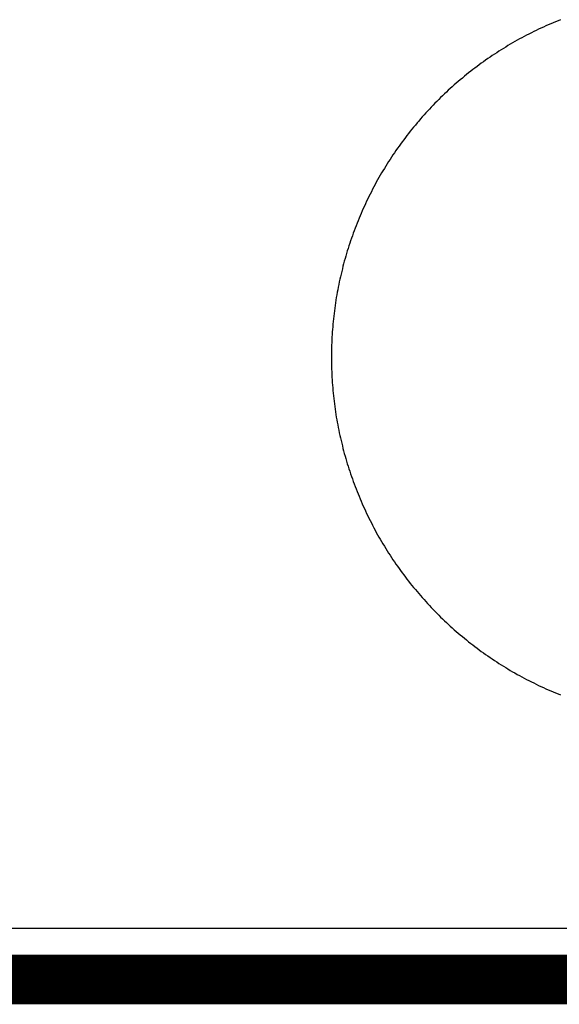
# Model space of a CAD drawing. Header units: millimetres. Extents: x -1.47 to 3.63, y -2.76 to 3.27.
# Tile 4 of 21: x 0.99 to 1.1, y -0.01 to 0.19. Entities that reach past the tile are written whole.
import ezdxf

# ---------------------------------------------------------------- set-up
doc = ezdxf.new("R2010")
doc.units = ezdxf.units.MM
doc.header["$MEASUREMENT"] = 0
for name, color, linetype in [('BottomLayer', 5, 'Continuous'), ('BottomSolder', 6, 'Continuous'), ('Mechanical1', 6, 'Continuous'), ('TopLayer', 1, 'Continuous'), ('TopSolder', 216, 'Continuous')]:
    doc.layers.add(name, color=color, linetype=linetype)

msp = doc.modelspace()

# ---------------------------------------------------------------- linework, layer by layer
at = {"layer": 'BottomLayer'}
for p, q in [((1.09958, 0.19202), (1.09909, 0.1918)), ((1.10007, 0.19223), (1.09958, 0.19202)), ((1.10057, 0.19243), (1.10007, 0.19223)), ((1.10106, 0.19264), (1.10057, 0.19243)), ((1.10156, 0.19284), (1.10106, 0.19264)), ((1.09522, 0.18996), (1.09474, 0.18972)), ((1.0957, 0.1902), (1.09522, 0.18996)), ((1.09618, 0.19044), (1.0957, 0.1902)), ((1.09666, 0.19068), (1.09618, 0.19044)), ((1.09714, 0.19091), (1.09666, 0.19068)), ((1.09763, 0.19114), (1.09714, 0.19091)), ((1.09811, 0.19136), (1.09763, 0.19114)), ((1.0986, 0.19159), (1.09811, 0.19136)), ((1.09909, 0.1918), (1.0986, 0.19159)), ((1.09193, 0.18817), (1.09146, 0.1879)), ((1.09239, 0.18843), (1.09193, 0.18817)), ((1.09286, 0.1887), (1.09239, 0.18843)), ((1.09333, 0.18896), (1.09286, 0.1887)), ((1.0938, 0.18921), (1.09333, 0.18896)), ((1.09427, 0.18947), (1.0938, 0.18921)), ((1.09474, 0.18972), (1.09427, 0.18947)), ((1.08873, 0.18621), (1.08828, 0.18591)), ((1.08918, 0.1865), (1.08873, 0.18621)), ((1.08963, 0.18678), (1.08918, 0.1865)), ((1.09009, 0.18707), (1.08963, 0.18678)), ((1.09055, 0.18735), (1.09009, 0.18707)), ((1.091, 0.18762), (1.09055, 0.18735)), ((1.09146, 0.1879), (1.091, 0.18762)), ((1.08564, 0.18408), (1.08521, 0.18377)), ((1.08608, 0.1844), (1.08564, 0.18408)), ((1.08651, 0.1847), (1.08608, 0.1844)), ((1.08695, 0.18501), (1.08651, 0.1847)), ((1.08739, 0.18531), (1.08695, 0.18501)), ((1.08784, 0.18561), (1.08739, 0.18531)), ((1.08828, 0.18591), (1.08784, 0.18561)), ((1.08308, 0.18214), (1.08266, 0.1818)), ((1.0835, 0.18247), (1.08308, 0.18214)), ((1.08392, 0.1828), (1.0835, 0.18247)), ((1.08435, 0.18312), (1.08392, 0.1828)), ((1.08478, 0.18345), (1.08435, 0.18312)), ((1.08521, 0.18377), (1.08478, 0.18345)), ((1.08061, 0.18008), (1.08021, 0.17973)), ((1.08102, 0.18043), (1.08061, 0.18008)), ((1.08142, 0.18078), (1.08102, 0.18043)), ((1.08183, 0.18112), (1.08142, 0.18078)), ((1.08225, 0.18146), (1.08183, 0.18112)), ((1.08266, 0.1818), (1.08225, 0.18146)), ((1.07862, 0.17829), (1.07823, 0.17792)), ((1.07901, 0.17865), (1.07862, 0.17829)), ((1.07941, 0.17901), (1.07901, 0.17865)), ((1.07981, 0.17937), (1.07941, 0.17901)), ((1.08021, 0.17973), (1.07981, 0.17937)), ((1.0767, 0.17642), (1.07632, 0.17604)), ((1.07708, 0.1768), (1.0767, 0.17642)), ((1.07746, 0.17718), (1.07708, 0.1768)), ((1.07784, 0.17755), (1.07746, 0.17718)), ((1.07823, 0.17792), (1.07784, 0.17755)), ((1.07485, 0.17449), (1.07449, 0.17409)), ((1.07521, 0.17488), (1.07485, 0.17449)), ((1.07558, 0.17527), (1.07521, 0.17488)), ((1.07595, 0.17566), (1.07558, 0.17527)), ((1.07632, 0.17604), (1.07595, 0.17566)), ((1.07307, 0.17248), (1.07272, 0.17208)), ((1.07342, 0.17289), (1.07307, 0.17248)), ((1.07377, 0.17329), (1.07342, 0.17289)), ((1.07413, 0.17369), (1.07377, 0.17329)), ((1.07449, 0.17409), (1.07413, 0.17369)), ((1.07136, 0.17042), (1.07103, 0.17)), ((1.0717, 0.17084), (1.07136, 0.17042)), ((1.07204, 0.17125), (1.0717, 0.17084)), ((1.07238, 0.17167), (1.07204, 0.17125)), ((1.07272, 0.17208), (1.07238, 0.17167)), ((1.06973, 0.16829), (1.06942, 0.16786)), ((1.07005, 0.16872), (1.06973, 0.16829)), ((1.07038, 0.16915), (1.07005, 0.16872)), ((1.0707, 0.16958), (1.07038, 0.16915)), ((1.07103, 0.17), (1.0707, 0.16958)), ((1.06849, 0.16655), (1.06819, 0.16611)), ((1.0688, 0.16699), (1.06849, 0.16655)), ((1.0691, 0.16742), (1.0688, 0.16699)), ((1.06942, 0.16786), (1.0691, 0.16742)), ((1.067, 0.16432), (1.06672, 0.16387)), ((1.06729, 0.16477), (1.067, 0.16432)), ((1.06759, 0.16522), (1.06729, 0.16477)), ((1.06789, 0.16566), (1.06759, 0.16522)), ((1.06819, 0.16611), (1.06789, 0.16566)), ((1.06588, 0.1625), (1.0656, 0.16204)), ((1.06615, 0.16295), (1.06588, 0.1625)), ((1.06643, 0.16341), (1.06615, 0.16295)), ((1.06672, 0.16387), (1.06643, 0.16341)), ((1.0648, 0.16064), (1.06454, 0.16017)), ((1.06507, 0.16111), (1.0648, 0.16064)), ((1.06533, 0.16157), (1.06507, 0.16111)), ((1.0656, 0.16204), (1.06533, 0.16157)), ((1.06354, 0.15828), (1.0633, 0.1578)), ((1.06378, 0.15876), (1.06354, 0.15828)), ((1.06403, 0.15923), (1.06378, 0.15876)), ((1.06429, 0.1597), (1.06403, 0.15923)), ((1.06454, 0.16017), (1.06429, 0.1597)), ((1.06259, 0.15636), (1.06236, 0.15587)), ((1.06282, 0.15684), (1.06259, 0.15636)), ((1.06306, 0.15732), (1.06282, 0.15684)), ((1.0633, 0.1578), (1.06306, 0.15732)), ((1.0617, 0.15441), (1.06148, 0.15392)), ((1.06191, 0.1549), (1.0617, 0.15441)), ((1.06214, 0.15539), (1.06191, 0.1549)), ((1.06236, 0.15587), (1.06214, 0.15539)), ((1.06086, 0.15244), (1.06066, 0.15194)), ((1.06107, 0.15293), (1.06086, 0.15244)), ((1.06127, 0.15343), (1.06107, 0.15293)), ((1.06148, 0.15392), (1.06127, 0.15343)), ((1.06009, 0.15044), (1.0599, 0.14994)), ((1.06027, 0.15094), (1.06009, 0.15044)), ((1.06047, 0.15144), (1.06027, 0.15094)), ((1.06066, 0.15194), (1.06047, 0.15144)), ((1.05937, 0.14842), (1.0592, 0.14791)), ((1.05954, 0.14893), (1.05937, 0.14842)), ((1.05972, 0.14943), (1.05954, 0.14893)), ((1.0599, 0.14994), (1.05972, 0.14943)), ((1.05887, 0.14689), (1.05871, 0.14638)), ((1.05903, 0.1474), (1.05887, 0.14689)), ((1.0592, 0.14791), (1.05903, 0.1474)), ((1.05826, 0.14484), (1.05811, 0.14432)), ((1.0584, 0.14535), (1.05826, 0.14484)), ((1.05856, 0.14587), (1.0584, 0.14535)), ((1.05871, 0.14638), (1.05856, 0.14587)), ((1.05771, 0.14277), (1.05758, 0.14225)), ((1.05784, 0.14329), (1.05771, 0.14277)), ((1.05797, 0.14381), (1.05784, 0.14329)), ((1.05811, 0.14432), (1.05797, 0.14381)), ((1.05721, 0.14068), (1.0571, 0.14016)), ((1.05733, 0.1412), (1.05721, 0.14068)), ((1.05745, 0.14173), (1.05733, 0.1412)), ((1.05758, 0.14225), (1.05745, 0.14173)), ((1.05678, 0.13858), (1.05669, 0.13806)), ((1.05689, 0.13911), (1.05678, 0.13858)), ((1.05699, 0.13963), (1.05689, 0.13911)), ((1.0571, 0.14016), (1.05699, 0.13963)), ((1.0565, 0.137), (1.05642, 0.13647)), ((1.05659, 0.13753), (1.0565, 0.137)), ((1.05669, 0.13806), (1.05659, 0.13753)), ((1.05618, 0.13488), (1.05611, 0.13435)), ((1.05626, 0.13541), (1.05618, 0.13488)), ((1.05633, 0.13594), (1.05626, 0.13541)), ((1.05642, 0.13647), (1.05633, 0.13594)), ((1.05592, 0.13275), (1.05587, 0.13222)), ((1.05598, 0.13329), (1.05592, 0.13275)), ((1.05604, 0.13382), (1.05598, 0.13329)), ((1.05611, 0.13435), (1.05604, 0.13382)), ((1.05573, 0.13062), (1.05569, 0.13009)), ((1.05577, 0.13115), (1.05573, 0.13062)), ((1.05582, 0.13169), (1.05577, 0.13115)), ((1.05587, 0.13222), (1.05582, 0.13169)), ((1.05562, 0.12902), (1.05559, 0.12848)), ((1.05565, 0.12955), (1.05562, 0.12902)), ((1.05569, 0.13009), (1.05565, 0.12955)), ((1.05553, 0.12687), (1.05552, 0.12634)), ((1.05555, 0.12741), (1.05553, 0.12687)), ((1.05557, 0.12795), (1.05555, 0.12741)), ((1.05559, 0.12848), (1.05557, 0.12795)), ((1.05552, 0.12634), (1.05551, 0.1258)), ((1.05551, 0.1258), (1.05551, 0.12527)), ((1.05551, 0.12527), (1.05551, 0.12473)), ((1.05551, 0.12473), (1.05551, 0.1242)), ((1.05551, 0.1242), (1.05552, 0.12366)), ((1.05552, 0.12366), (1.05553, 0.12312)), ((1.05553, 0.12312), (1.05555, 0.12259)), ((1.05555, 0.12259), (1.05557, 0.12205)), ((1.05557, 0.12205), (1.05559, 0.12152)), ((1.05559, 0.12152), (1.05562, 0.12098)), ((1.05562, 0.12098), (1.05565, 0.12045)), ((1.05565, 0.12045), (1.05569, 0.11991)), ((1.05569, 0.11991), (1.05573, 0.11938)), ((1.05573, 0.11938), (1.05577, 0.11885)), ((1.05577, 0.11885), (1.05582, 0.11831)), ((1.05582, 0.11831), (1.05587, 0.11778)), ((1.05587, 0.11778), (1.05592, 0.11725)), ((1.05592, 0.11725), (1.05598, 0.11671)), ((1.05598, 0.11671), (1.05604, 0.11618)), ((1.05604, 0.11618), (1.05611, 0.11565)), ((1.05611, 0.11565), (1.05618, 0.11512)), ((1.05618, 0.11512), (1.05626, 0.11459)), ((1.05626, 0.11459), (1.05633, 0.11406)), ((1.05633, 0.11406), (1.05642, 0.11353)), ((1.05642, 0.11353), (1.0565, 0.113)), ((1.0565, 0.113), (1.05659, 0.11247)), ((1.05659, 0.11247), (1.05669, 0.11194)), ((1.05669, 0.11194), (1.05678, 0.11142)), ((1.05678, 0.11142), (1.05689, 0.11089)), ((1.05689, 0.11089), (1.05699, 0.11037)), ((1.05699, 0.11037), (1.0571, 0.10984)), ((1.0571, 0.10984), (1.05721, 0.10932)), ((1.05721, 0.10932), (1.05733, 0.1088)), ((1.05733, 0.1088), (1.05745, 0.10827)), ((1.05745, 0.10827), (1.05758, 0.10775)), ((1.05758, 0.10775), (1.05771, 0.10723)), ((1.05771, 0.10723), (1.05784, 0.10671)), ((1.05784, 0.10671), (1.05797, 0.10619)), ((1.05797, 0.10619), (1.05811, 0.10568)), ((1.05811, 0.10568), (1.05826, 0.10516)), ((1.05826, 0.10516), (1.0584, 0.10465)), ((1.0584, 0.10465), (1.05856, 0.10413)), ((1.05856, 0.10413), (1.05871, 0.10362)), ((1.05871, 0.10362), (1.05887, 0.10311)), ((1.05887, 0.10311), (1.05903, 0.1026)), ((1.05903, 0.1026), (1.0592, 0.10209)), ((1.0592, 0.10209), (1.05937, 0.10158)), ((1.05937, 0.10158), (1.05954, 0.10107)), ((1.05954, 0.10107), (1.05972, 0.10057)), ((1.05972, 0.10057), (1.0599, 0.10006)), ((1.0599, 0.10006), (1.06009, 0.09956)), ((1.06009, 0.09956), (1.06027, 0.09906)), ((1.06027, 0.09906), (1.06047, 0.09856)), ((1.06047, 0.09856), (1.06066, 0.09806)), ((1.06066, 0.09806), (1.06086, 0.09756)), ((1.06086, 0.09756), (1.06107, 0.09707)), ((1.06107, 0.09707), (1.06127, 0.09657)), ((1.06127, 0.09657), (1.06148, 0.09608)), ((1.06148, 0.09608), (1.0617, 0.09559)), ((1.0617, 0.09559), (1.06191, 0.0951)), ((1.06191, 0.0951), (1.06214, 0.09461)), ((1.06214, 0.09461), (1.06236, 0.09413)), ((1.06236, 0.09413), (1.06259, 0.09364)), ((1.06259, 0.09364), (1.06282, 0.09316)), ((1.06282, 0.09316), (1.06306, 0.09268)), ((1.06306, 0.09268), (1.0633, 0.0922)), ((1.0633, 0.0922), (1.06354, 0.09172)), ((1.06354, 0.09172), (1.06378, 0.09124)), ((1.06378, 0.09124), (1.06403, 0.09077)), ((1.06403, 0.09077), (1.06429, 0.0903)), ((1.06429, 0.0903), (1.06454, 0.08983)), ((1.06454, 0.08983), (1.0648, 0.08936)), ((1.0648, 0.08936), (1.06507, 0.08889)), ((1.06507, 0.08889), (1.06533, 0.08843)), ((1.06533, 0.08843), (1.0656, 0.08796)), ((1.0656, 0.08796), (1.06588, 0.0875)), ((1.06588, 0.0875), (1.06615, 0.08705)), ((1.06615, 0.08705), (1.06643, 0.08659)), ((1.06643, 0.08659), (1.06672, 0.08613)), ((1.06672, 0.08613), (1.067, 0.08568)), ((1.067, 0.08568), (1.06729, 0.08523)), ((1.06729, 0.08523), (1.06759, 0.08478)), ((1.06759, 0.08478), (1.06789, 0.08434)), ((1.06789, 0.08434), (1.06819, 0.08389)), ((1.06819, 0.08389), (1.06849, 0.08345)), ((1.06849, 0.08345), (1.0688, 0.08301)), ((1.0688, 0.08301), (1.0691, 0.08258)), ((1.0691, 0.08258), (1.06942, 0.08214)), ((1.06942, 0.08214), (1.06973, 0.08171)), ((1.06973, 0.08171), (1.07005, 0.08128)), ((1.07005, 0.08128), (1.07038, 0.08085)), ((1.07038, 0.08085), (1.0707, 0.08042)), ((1.0707, 0.08042), (1.07103, 0.08)), ((1.07103, 0.08), (1.07136, 0.07958)), ((1.07136, 0.07958), (1.0717, 0.07916)), ((1.0717, 0.07916), (1.07204, 0.07875)), ((1.07204, 0.07875), (1.07238, 0.07833)), ((1.07238, 0.07833), (1.07272, 0.07792)), ((1.07272, 0.07792), (1.07307, 0.07752)), ((1.07307, 0.07752), (1.07342, 0.07711)), ((1.07342, 0.07711), (1.07377, 0.07671)), ((1.07377, 0.07671), (1.07413, 0.07631)), ((1.07413, 0.07631), (1.07449, 0.07591)), ((1.07449, 0.07591), (1.07485, 0.07551)), ((1.07485, 0.07551), (1.07521, 0.07512)), ((1.07521, 0.07512), (1.07558, 0.07473)), ((1.07558, 0.07473), (1.07595, 0.07434)), ((1.07595, 0.07434), (1.07632, 0.07396)), ((1.07632, 0.07396), (1.0767, 0.07358)), ((1.0767, 0.07358), (1.07708, 0.0732)), ((1.07708, 0.0732), (1.07746, 0.07282)), ((1.07746, 0.07282), (1.07784, 0.07245)), ((1.07784, 0.07245), (1.07823, 0.07208)), ((1.07823, 0.07208), (1.07862, 0.07171)), ((1.07862, 0.07171), (1.07901, 0.07135)), ((1.07901, 0.07135), (1.07941, 0.07099)), ((1.07941, 0.07099), (1.07981, 0.07063)), ((1.07981, 0.07063), (1.08021, 0.07027)), ((1.08021, 0.07027), (1.08061, 0.06992)), ((1.08061, 0.06992), (1.08102, 0.06957)), ((1.08102, 0.06957), (1.08142, 0.06922)), ((1.08142, 0.06922), (1.08183, 0.06888)), ((1.08183, 0.06888), (1.08225, 0.06854)), ((1.08225, 0.06854), (1.08266, 0.0682)), ((1.08266, 0.0682), (1.08308, 0.06786)), ((1.08308, 0.06786), (1.0835, 0.06753)), ((1.0835, 0.06753), (1.08392, 0.0672)), ((1.08392, 0.0672), (1.08435, 0.06688)), ((1.08435, 0.06688), (1.08478, 0.06655)), ((1.08478, 0.06655), (1.08521, 0.06623)), ((1.08521, 0.06623), (1.08564, 0.06592)), ((1.08564, 0.06592), (1.08608, 0.0656)), ((1.08608, 0.0656), (1.08651, 0.0653)), ((1.08651, 0.0653), (1.08695, 0.06499)), ((1.08695, 0.06499), (1.08739, 0.06469)), ((1.08739, 0.06469), (1.08784, 0.06439)), ((1.08784, 0.06439), (1.08828, 0.06409)), ((1.08828, 0.06409), (1.08873, 0.06379)), ((1.08873, 0.06379), (1.08918, 0.0635)), ((1.08918, 0.0635), (1.08963, 0.06322)), ((1.08963, 0.06322), (1.09009, 0.06293)), ((1.09009, 0.06293), (1.09055, 0.06265)), ((1.09055, 0.06265), (1.091, 0.06238)), ((1.091, 0.06238), (1.09146, 0.0621)), ((1.09146, 0.0621), (1.09193, 0.06183)), ((1.09193, 0.06183), (1.09239, 0.06157)), ((1.09239, 0.06157), (1.09286, 0.0613)), ((1.09286, 0.0613), (1.09333, 0.06104)), ((1.09333, 0.06104), (1.0938, 0.06079)), ((1.0938, 0.06079), (1.09427, 0.06053)), ((1.09427, 0.06053), (1.09474, 0.06028)), ((1.09474, 0.06028), (1.09522, 0.06004)), ((1.09522, 0.06004), (1.0957, 0.0598)), ((1.0957, 0.0598), (1.09618, 0.05956)), ((1.09618, 0.05956), (1.09666, 0.05932)), ((1.09666, 0.05932), (1.09714, 0.05909)), ((1.09714, 0.05909), (1.09763, 0.05886)), ((1.09763, 0.05886), (1.09811, 0.05864)), ((1.09811, 0.05864), (1.0986, 0.05841)), ((1.0986, 0.05841), (1.09909, 0.0582)), ((1.09909, 0.0582), (1.09958, 0.05798)), ((1.09958, 0.05798), (1.10007, 0.05777)), ((1.10007, 0.05777), (1.10057, 0.05757)), ((1.10057, 0.05757), (1.10106, 0.05736)), ((1.10106, 0.05736), (1.10156, 0.05716)), ((1.4898, 0.0102), (0.0102, 0.0102))]:
    msp.add_line(p, q, dxfattribs=at)
at = {"layer": 'BottomSolder'}
msp.add_line((1.5, 0), (0, 0), dxfattribs=at)
at = {"layer": 'Mechanical1', "const_width": 0.01}
msp.add_lwpolyline([(0, 0), (1.5, 0)], dxfattribs=at)
at = {"layer": 'TopLayer'}
for p, q in [((1.09958, 0.19202), (1.09909, 0.1918)), ((1.10007, 0.19223), (1.09958, 0.19202)), ((1.10057, 0.19243), (1.10007, 0.19223)), ((1.10106, 0.19264), (1.10057, 0.19243)), ((1.10156, 0.19284), (1.10106, 0.19264)), ((1.09522, 0.18996), (1.09474, 0.18972)), ((1.0957, 0.1902), (1.09522, 0.18996)), ((1.09618, 0.19044), (1.0957, 0.1902)), ((1.09666, 0.19068), (1.09618, 0.19044)), ((1.09714, 0.19091), (1.09666, 0.19068)), ((1.09763, 0.19114), (1.09714, 0.19091)), ((1.09811, 0.19136), (1.09763, 0.19114)), ((1.0986, 0.19159), (1.09811, 0.19136)), ((1.09909, 0.1918), (1.0986, 0.19159)), ((1.09193, 0.18817), (1.09146, 0.1879)), ((1.09239, 0.18843), (1.09193, 0.18817)), ((1.09286, 0.1887), (1.09239, 0.18843)), ((1.09333, 0.18896), (1.09286, 0.1887)), ((1.0938, 0.18921), (1.09333, 0.18896)), ((1.09427, 0.18947), (1.0938, 0.18921)), ((1.09474, 0.18972), (1.09427, 0.18947)), ((1.08873, 0.18621), (1.08828, 0.18591)), ((1.08918, 0.1865), (1.08873, 0.18621)), ((1.08963, 0.18678), (1.08918, 0.1865)), ((1.09009, 0.18707), (1.08963, 0.18678)), ((1.09055, 0.18735), (1.09009, 0.18707)), ((1.091, 0.18762), (1.09055, 0.18735)), ((1.09146, 0.1879), (1.091, 0.18762)), ((1.08564, 0.18408), (1.08521, 0.18377)), ((1.08608, 0.1844), (1.08564, 0.18408)), ((1.08651, 0.1847), (1.08608, 0.1844)), ((1.08695, 0.18501), (1.08651, 0.1847)), ((1.08739, 0.18531), (1.08695, 0.18501)), ((1.08784, 0.18561), (1.08739, 0.18531)), ((1.08828, 0.18591), (1.08784, 0.18561)), ((1.08308, 0.18214), (1.08266, 0.1818)), ((1.0835, 0.18247), (1.08308, 0.18214)), ((1.08392, 0.1828), (1.0835, 0.18247)), ((1.08435, 0.18312), (1.08392, 0.1828)), ((1.08478, 0.18345), (1.08435, 0.18312)), ((1.08521, 0.18377), (1.08478, 0.18345)), ((1.08061, 0.18008), (1.08021, 0.17973)), ((1.08102, 0.18043), (1.08061, 0.18008)), ((1.08142, 0.18078), (1.08102, 0.18043)), ((1.08183, 0.18112), (1.08142, 0.18078)), ((1.08225, 0.18146), (1.08183, 0.18112)), ((1.08266, 0.1818), (1.08225, 0.18146)), ((1.07862, 0.17829), (1.07823, 0.17792)), ((1.07901, 0.17865), (1.07862, 0.17829)), ((1.07941, 0.17901), (1.07901, 0.17865)), ((1.07981, 0.17937), (1.07941, 0.17901)), ((1.08021, 0.17973), (1.07981, 0.17937)), ((1.0767, 0.17642), (1.07632, 0.17604)), ((1.07708, 0.1768), (1.0767, 0.17642)), ((1.07746, 0.17718), (1.07708, 0.1768)), ((1.07784, 0.17755), (1.07746, 0.17718)), ((1.07823, 0.17792), (1.07784, 0.17755)), ((1.07485, 0.17449), (1.07449, 0.17409)), ((1.07521, 0.17488), (1.07485, 0.17449)), ((1.07558, 0.17527), (1.07521, 0.17488)), ((1.07595, 0.17566), (1.07558, 0.17527)), ((1.07632, 0.17604), (1.07595, 0.17566)), ((1.07307, 0.17248), (1.07272, 0.17208)), ((1.07342, 0.17289), (1.07307, 0.17248)), ((1.07377, 0.17329), (1.07342, 0.17289)), ((1.07413, 0.17369), (1.07377, 0.17329)), ((1.07449, 0.17409), (1.07413, 0.17369)), ((1.07136, 0.17042), (1.07103, 0.17)), ((1.0717, 0.17084), (1.07136, 0.17042)), ((1.07204, 0.17125), (1.0717, 0.17084)), ((1.07238, 0.17167), (1.07204, 0.17125)), ((1.07272, 0.17208), (1.07238, 0.17167)), ((1.06973, 0.16829), (1.06942, 0.16786)), ((1.07005, 0.16872), (1.06973, 0.16829)), ((1.07038, 0.16915), (1.07005, 0.16872)), ((1.0707, 0.16958), (1.07038, 0.16915)), ((1.07103, 0.17), (1.0707, 0.16958)), ((1.06849, 0.16655), (1.06819, 0.16611)), ((1.0688, 0.16699), (1.06849, 0.16655)), ((1.0691, 0.16742), (1.0688, 0.16699)), ((1.06942, 0.16786), (1.0691, 0.16742)), ((1.067, 0.16432), (1.06672, 0.16387)), ((1.06729, 0.16477), (1.067, 0.16432)), ((1.06759, 0.16522), (1.06729, 0.16477)), ((1.06789, 0.16566), (1.06759, 0.16522)), ((1.06819, 0.16611), (1.06789, 0.16566)), ((1.06588, 0.1625), (1.0656, 0.16204)), ((1.06615, 0.16295), (1.06588, 0.1625)), ((1.06643, 0.16341), (1.06615, 0.16295)), ((1.06672, 0.16387), (1.06643, 0.16341)), ((1.0648, 0.16064), (1.06454, 0.16017)), ((1.06507, 0.16111), (1.0648, 0.16064)), ((1.06533, 0.16157), (1.06507, 0.16111)), ((1.0656, 0.16204), (1.06533, 0.16157)), ((1.06354, 0.15828), (1.0633, 0.1578)), ((1.06378, 0.15876), (1.06354, 0.15828)), ((1.06403, 0.15923), (1.06378, 0.15876)), ((1.06429, 0.1597), (1.06403, 0.15923)), ((1.06454, 0.16017), (1.06429, 0.1597)), ((1.06259, 0.15636), (1.06236, 0.15587)), ((1.06282, 0.15684), (1.06259, 0.15636)), ((1.06306, 0.15732), (1.06282, 0.15684)), ((1.0633, 0.1578), (1.06306, 0.15732)), ((1.0617, 0.15441), (1.06148, 0.15392)), ((1.06191, 0.1549), (1.0617, 0.15441)), ((1.06214, 0.15539), (1.06191, 0.1549)), ((1.06236, 0.15587), (1.06214, 0.15539)), ((1.06086, 0.15244), (1.06066, 0.15194)), ((1.06107, 0.15293), (1.06086, 0.15244)), ((1.06127, 0.15343), (1.06107, 0.15293)), ((1.06148, 0.15392), (1.06127, 0.15343)), ((1.06009, 0.15044), (1.0599, 0.14994)), ((1.06027, 0.15094), (1.06009, 0.15044)), ((1.06047, 0.15144), (1.06027, 0.15094)), ((1.06066, 0.15194), (1.06047, 0.15144)), ((1.05937, 0.14842), (1.0592, 0.14791)), ((1.05954, 0.14893), (1.05937, 0.14842)), ((1.05972, 0.14943), (1.05954, 0.14893)), ((1.0599, 0.14994), (1.05972, 0.14943)), ((1.05887, 0.14689), (1.05871, 0.14638)), ((1.05903, 0.1474), (1.05887, 0.14689)), ((1.0592, 0.14791), (1.05903, 0.1474)), ((1.05826, 0.14484), (1.05811, 0.14432)), ((1.0584, 0.14535), (1.05826, 0.14484)), ((1.05856, 0.14587), (1.0584, 0.14535)), ((1.05871, 0.14638), (1.05856, 0.14587)), ((1.05771, 0.14277), (1.05758, 0.14225)), ((1.05784, 0.14329), (1.05771, 0.14277)), ((1.05797, 0.14381), (1.05784, 0.14329)), ((1.05811, 0.14432), (1.05797, 0.14381)), ((1.05721, 0.14068), (1.0571, 0.14016)), ((1.05733, 0.1412), (1.05721, 0.14068)), ((1.05745, 0.14173), (1.05733, 0.1412)), ((1.05758, 0.14225), (1.05745, 0.14173)), ((1.05678, 0.13858), (1.05669, 0.13806)), ((1.05689, 0.13911), (1.05678, 0.13858)), ((1.05699, 0.13963), (1.05689, 0.13911)), ((1.0571, 0.14016), (1.05699, 0.13963)), ((1.0565, 0.137), (1.05642, 0.13647)), ((1.05659, 0.13753), (1.0565, 0.137)), ((1.05669, 0.13806), (1.05659, 0.13753)), ((1.05618, 0.13488), (1.05611, 0.13435)), ((1.05626, 0.13541), (1.05618, 0.13488)), ((1.05633, 0.13594), (1.05626, 0.13541)), ((1.05642, 0.13647), (1.05633, 0.13594)), ((1.05592, 0.13275), (1.05587, 0.13222)), ((1.05598, 0.13329), (1.05592, 0.13275)), ((1.05604, 0.13382), (1.05598, 0.13329)), ((1.05611, 0.13435), (1.05604, 0.13382)), ((1.05573, 0.13062), (1.05569, 0.13009)), ((1.05577, 0.13115), (1.05573, 0.13062)), ((1.05582, 0.13169), (1.05577, 0.13115)), ((1.05587, 0.13222), (1.05582, 0.13169)), ((1.05562, 0.12902), (1.05559, 0.12848)), ((1.05565, 0.12955), (1.05562, 0.12902)), ((1.05569, 0.13009), (1.05565, 0.12955)), ((1.05553, 0.12687), (1.05552, 0.12634)), ((1.05555, 0.12741), (1.05553, 0.12687)), ((1.05557, 0.12795), (1.05555, 0.12741)), ((1.05559, 0.12848), (1.05557, 0.12795)), ((1.05552, 0.12634), (1.05551, 0.1258)), ((1.05551, 0.1258), (1.05551, 0.12527)), ((1.05551, 0.12527), (1.05551, 0.12473)), ((1.05551, 0.12473), (1.05551, 0.1242)), ((1.05551, 0.1242), (1.05552, 0.12366)), ((1.05552, 0.12366), (1.05553, 0.12312)), ((1.05553, 0.12312), (1.05555, 0.12259)), ((1.05555, 0.12259), (1.05557, 0.12205)), ((1.05557, 0.12205), (1.05559, 0.12152)), ((1.05559, 0.12152), (1.05562, 0.12098)), ((1.05562, 0.12098), (1.05565, 0.12045)), ((1.05565, 0.12045), (1.05569, 0.11991)), ((1.05569, 0.11991), (1.05573, 0.11938)), ((1.05573, 0.11938), (1.05577, 0.11885)), ((1.05577, 0.11885), (1.05582, 0.11831)), ((1.05582, 0.11831), (1.05587, 0.11778)), ((1.05587, 0.11778), (1.05592, 0.11725)), ((1.05592, 0.11725), (1.05598, 0.11671)), ((1.05598, 0.11671), (1.05604, 0.11618)), ((1.05604, 0.11618), (1.05611, 0.11565)), ((1.05611, 0.11565), (1.05618, 0.11512)), ((1.05618, 0.11512), (1.05626, 0.11459)), ((1.05626, 0.11459), (1.05633, 0.11406)), ((1.05633, 0.11406), (1.05642, 0.11353)), ((1.05642, 0.11353), (1.0565, 0.113)), ((1.0565, 0.113), (1.05659, 0.11247)), ((1.05659, 0.11247), (1.05669, 0.11194)), ((1.05669, 0.11194), (1.05678, 0.11142)), ((1.05678, 0.11142), (1.05689, 0.11089)), ((1.05689, 0.11089), (1.05699, 0.11037)), ((1.05699, 0.11037), (1.0571, 0.10984)), ((1.0571, 0.10984), (1.05721, 0.10932)), ((1.05721, 0.10932), (1.05733, 0.1088)), ((1.05733, 0.1088), (1.05745, 0.10827)), ((1.05745, 0.10827), (1.05758, 0.10775)), ((1.05758, 0.10775), (1.05771, 0.10723)), ((1.05771, 0.10723), (1.05784, 0.10671)), ((1.05784, 0.10671), (1.05797, 0.10619)), ((1.05797, 0.10619), (1.05811, 0.10568)), ((1.05811, 0.10568), (1.05826, 0.10516)), ((1.05826, 0.10516), (1.0584, 0.10465)), ((1.0584, 0.10465), (1.05856, 0.10413)), ((1.05856, 0.10413), (1.05871, 0.10362)), ((1.05871, 0.10362), (1.05887, 0.10311)), ((1.05887, 0.10311), (1.05903, 0.1026)), ((1.05903, 0.1026), (1.0592, 0.10209)), ((1.0592, 0.10209), (1.05937, 0.10158)), ((1.05937, 0.10158), (1.05954, 0.10107)), ((1.05954, 0.10107), (1.05972, 0.10057)), ((1.05972, 0.10057), (1.0599, 0.10006)), ((1.0599, 0.10006), (1.06009, 0.09956)), ((1.06009, 0.09956), (1.06027, 0.09906)), ((1.06027, 0.09906), (1.06047, 0.09856)), ((1.06047, 0.09856), (1.06066, 0.09806)), ((1.06066, 0.09806), (1.06086, 0.09756)), ((1.06086, 0.09756), (1.06107, 0.09707)), ((1.06107, 0.09707), (1.06127, 0.09657)), ((1.06127, 0.09657), (1.06148, 0.09608)), ((1.06148, 0.09608), (1.0617, 0.09559)), ((1.0617, 0.09559), (1.06191, 0.0951)), ((1.06191, 0.0951), (1.06214, 0.09461)), ((1.06214, 0.09461), (1.06236, 0.09413)), ((1.06236, 0.09413), (1.06259, 0.09364)), ((1.06259, 0.09364), (1.06282, 0.09316)), ((1.06282, 0.09316), (1.06306, 0.09268)), ((1.06306, 0.09268), (1.0633, 0.0922)), ((1.0633, 0.0922), (1.06354, 0.09172)), ((1.06354, 0.09172), (1.06378, 0.09124)), ((1.06378, 0.09124), (1.06403, 0.09077)), ((1.06403, 0.09077), (1.06429, 0.0903)), ((1.06429, 0.0903), (1.06454, 0.08983)), ((1.06454, 0.08983), (1.0648, 0.08936)), ((1.0648, 0.08936), (1.06507, 0.08889)), ((1.06507, 0.08889), (1.06533, 0.08843)), ((1.06533, 0.08843), (1.0656, 0.08796)), ((1.0656, 0.08796), (1.06588, 0.0875)), ((1.06588, 0.0875), (1.06615, 0.08705)), ((1.06615, 0.08705), (1.06643, 0.08659)), ((1.06643, 0.08659), (1.06672, 0.08613)), ((1.06672, 0.08613), (1.067, 0.08568)), ((1.067, 0.08568), (1.06729, 0.08523)), ((1.06729, 0.08523), (1.06759, 0.08478)), ((1.06759, 0.08478), (1.06789, 0.08434)), ((1.06789, 0.08434), (1.06819, 0.08389)), ((1.06819, 0.08389), (1.06849, 0.08345)), ((1.06849, 0.08345), (1.0688, 0.08301)), ((1.0688, 0.08301), (1.0691, 0.08258)), ((1.0691, 0.08258), (1.06942, 0.08214)), ((1.06942, 0.08214), (1.06973, 0.08171)), ((1.06973, 0.08171), (1.07005, 0.08128)), ((1.07005, 0.08128), (1.07038, 0.08085)), ((1.07038, 0.08085), (1.0707, 0.08042)), ((1.0707, 0.08042), (1.07103, 0.08)), ((1.07103, 0.08), (1.07136, 0.07958)), ((1.07136, 0.07958), (1.0717, 0.07916)), ((1.0717, 0.07916), (1.07204, 0.07875)), ((1.07204, 0.07875), (1.07238, 0.07833)), ((1.07238, 0.07833), (1.07272, 0.07792)), ((1.07272, 0.07792), (1.07307, 0.07752)), ((1.07307, 0.07752), (1.07342, 0.07711)), ((1.07342, 0.07711), (1.07377, 0.07671)), ((1.07377, 0.07671), (1.07413, 0.07631)), ((1.07413, 0.07631), (1.07449, 0.07591)), ((1.07449, 0.07591), (1.07485, 0.07551)), ((1.07485, 0.07551), (1.07521, 0.07512)), ((1.07521, 0.07512), (1.07558, 0.07473)), ((1.07558, 0.07473), (1.07595, 0.07434)), ((1.07595, 0.07434), (1.07632, 0.07396)), ((1.07632, 0.07396), (1.0767, 0.07358)), ((1.0767, 0.07358), (1.07708, 0.0732)), ((1.07708, 0.0732), (1.07746, 0.07282)), ((1.07746, 0.07282), (1.07784, 0.07245)), ((1.07784, 0.07245), (1.07823, 0.07208)), ((1.07823, 0.07208), (1.07862, 0.07171)), ((1.07862, 0.07171), (1.07901, 0.07135)), ((1.07901, 0.07135), (1.07941, 0.07099)), ((1.07941, 0.07099), (1.07981, 0.07063)), ((1.07981, 0.07063), (1.08021, 0.07027)), ((1.08021, 0.07027), (1.08061, 0.06992)), ((1.08061, 0.06992), (1.08102, 0.06957)), ((1.08102, 0.06957), (1.08142, 0.06922)), ((1.08142, 0.06922), (1.08183, 0.06888)), ((1.08183, 0.06888), (1.08225, 0.06854)), ((1.08225, 0.06854), (1.08266, 0.0682)), ((1.08266, 0.0682), (1.08308, 0.06786)), ((1.08308, 0.06786), (1.0835, 0.06753)), ((1.0835, 0.06753), (1.08392, 0.0672)), ((1.08392, 0.0672), (1.08435, 0.06688)), ((1.08435, 0.06688), (1.08478, 0.06655)), ((1.08478, 0.06655), (1.08521, 0.06623)), ((1.08521, 0.06623), (1.08564, 0.06592)), ((1.08564, 0.06592), (1.08608, 0.0656)), ((1.08608, 0.0656), (1.08651, 0.0653)), ((1.08651, 0.0653), (1.08695, 0.06499)), ((1.08695, 0.06499), (1.08739, 0.06469)), ((1.08739, 0.06469), (1.08784, 0.06439)), ((1.08784, 0.06439), (1.08828, 0.06409)), ((1.08828, 0.06409), (1.08873, 0.06379)), ((1.08873, 0.06379), (1.08918, 0.0635)), ((1.08918, 0.0635), (1.08963, 0.06322)), ((1.08963, 0.06322), (1.09009, 0.06293)), ((1.09009, 0.06293), (1.09055, 0.06265)), ((1.09055, 0.06265), (1.091, 0.06238)), ((1.091, 0.06238), (1.09146, 0.0621)), ((1.09146, 0.0621), (1.09193, 0.06183)), ((1.09193, 0.06183), (1.09239, 0.06157)), ((1.09239, 0.06157), (1.09286, 0.0613)), ((1.09286, 0.0613), (1.09333, 0.06104)), ((1.09333, 0.06104), (1.0938, 0.06079)), ((1.0938, 0.06079), (1.09427, 0.06053)), ((1.09427, 0.06053), (1.09474, 0.06028)), ((1.09474, 0.06028), (1.09522, 0.06004)), ((1.09522, 0.06004), (1.0957, 0.0598)), ((1.0957, 0.0598), (1.09618, 0.05956)), ((1.09618, 0.05956), (1.09666, 0.05932)), ((1.09666, 0.05932), (1.09714, 0.05909)), ((1.09714, 0.05909), (1.09763, 0.05886)), ((1.09763, 0.05886), (1.09811, 0.05864)), ((1.09811, 0.05864), (1.0986, 0.05841)), ((1.0986, 0.05841), (1.09909, 0.0582)), ((1.09909, 0.0582), (1.09958, 0.05798)), ((1.09958, 0.05798), (1.10007, 0.05777)), ((1.10007, 0.05777), (1.10057, 0.05757)), ((1.10057, 0.05757), (1.10106, 0.05736)), ((1.10106, 0.05736), (1.10156, 0.05716)), ((1.4898, 0.0102), (0.0102, 0.0102))]:
    msp.add_line(p, q, dxfattribs=at)
at = {"layer": 'TopSolder'}
msp.add_line((1.5, 0), (0, 0), dxfattribs=at)

doc.saveas('drawing.dxf')
